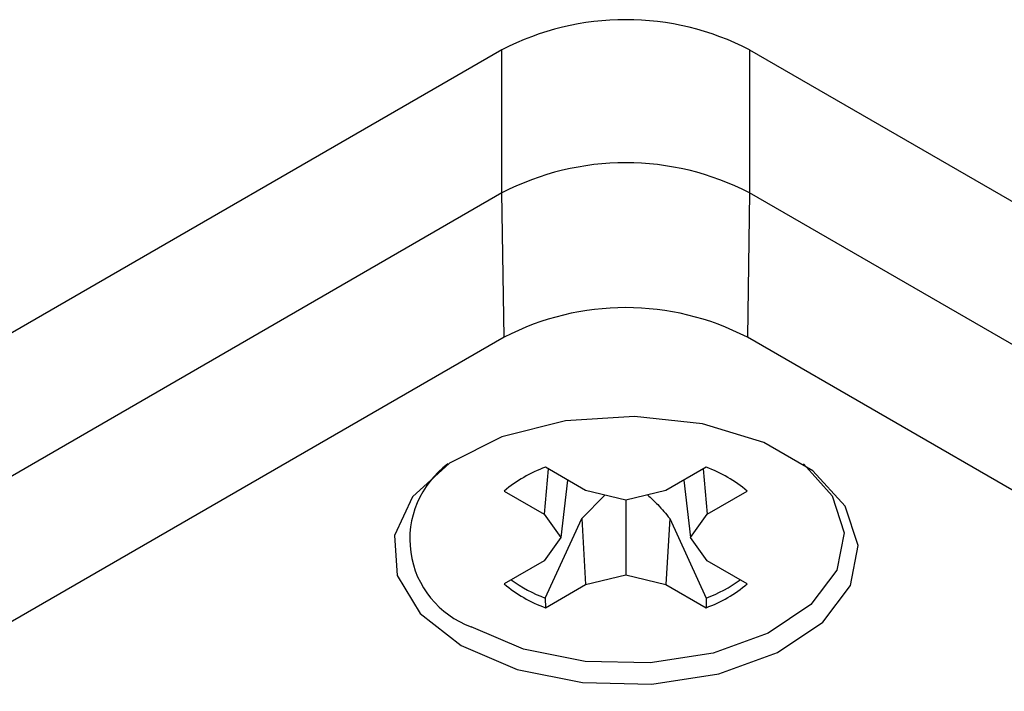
# Model space of a CAD drawing. Header units: inches. Extents: x 0.3 to 33.8, y 0.2 to 21.7.
# Tile 153 of 192: x 30.5891 to 30.6593, y 14.3283 to 14.3762. Entities that reach past the tile are written whole.
import ezdxf

# ---------------------------------------------------------------- set-up
doc = ezdxf.new("R2010")
doc.units = ezdxf.units.IN
doc.header["$MEASUREMENT"] = 0

msp = doc.modelspace()

# ---------------------------------------------------------------- linework, layer by layer
at = {"color": 7, "linetype": 'Continuous', "lineweight": 25}
for p, q in [((30.6234625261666, 14.37405078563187), (30.46436350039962, 14.28220487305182)), ((30.6234625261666, 14.3638440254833), (30.6234625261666, 14.37405078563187)), ((30.64114019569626, 14.37405078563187), (30.64114019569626, 14.3638440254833)), ((30.64114019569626, 14.37405078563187), (30.85327223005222, 14.25158956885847)), ((30.62346252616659, 14.3638440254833), (30.46436350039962, 14.27199811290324)), ((30.6234625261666, 14.3638440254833), (30.46436350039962, 14.27199811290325)), ((30.6236168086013, 14.35354819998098), (30.62346252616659, 14.3638440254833)), ((30.64114019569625, 14.3638440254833), (30.64098591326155, 14.35354819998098)), ((30.85327223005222, 14.24138280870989), (30.64114019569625, 14.3638440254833)), ((30.85327223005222, 14.2413828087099), (30.64114019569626, 14.3638440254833)), ((30.6236168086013, 14.35354819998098), (30.46451778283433, 14.26170228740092)), ((30.85311794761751, 14.23108698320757), (30.64098591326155, 14.35354819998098)), ((30.62677620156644, 14.34415667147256), (30.62649252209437, 14.34092417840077)), ((30.62943408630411, 14.34262230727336), (30.62656681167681, 14.34427754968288)), ((30.63803591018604, 14.34427754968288), (30.63516863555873, 14.34262230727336)), ((30.63782652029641, 14.34415667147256), (30.63811019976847, 14.34092417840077)), ((30.62815474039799, 14.34336085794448), (30.62768018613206, 14.33926893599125)), ((30.63644798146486, 14.34336085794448), (30.63692253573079, 14.33926893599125)), ((30.62362524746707, 14.34257942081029), (30.62649252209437, 14.34092417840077)), ((30.63230136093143, 14.34193668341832), (30.62943408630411, 14.34262230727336)), ((30.63516863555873, 14.34262230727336), (30.63230136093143, 14.34193668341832)), ((30.63811019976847, 14.34092417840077), (30.64097747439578, 14.34257942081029)), ((30.62916281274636, 14.34061953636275), (30.63082077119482, 14.34229072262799)), ((30.63230136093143, 14.34193668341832), (30.63230136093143, 14.33660118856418)), ((30.62649252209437, 14.34092417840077), (30.62768018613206, 14.33926893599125)), ((30.62655811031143, 14.33494430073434), (30.62916281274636, 14.34061953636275)), ((30.62916281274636, 14.34061953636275), (30.62943408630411, 14.33591556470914)), ((30.63543990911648, 14.34061953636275), (30.63516863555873, 14.33591556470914)), ((30.63543990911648, 14.34061953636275), (30.63804461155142, 14.33494430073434)), ((30.63692253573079, 14.33926893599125), (30.63811019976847, 14.34092417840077)), ((30.62768018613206, 14.33926893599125), (30.62649252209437, 14.33761369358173)), ((30.63811019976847, 14.33761369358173), (30.63692253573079, 14.33926893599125)), ((30.62649252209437, 14.33761369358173), (30.62362524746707, 14.33595845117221)), ((30.64097747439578, 14.33595845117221), (30.63811019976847, 14.33761369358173)), ((30.62943408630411, 14.33591556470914), (30.63230136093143, 14.33660118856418)), ((30.63230136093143, 14.33660118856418), (30.63516863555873, 14.33591556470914)), ((30.62656681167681, 14.33426032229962), (30.62943408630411, 14.33591556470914)), ((30.63516863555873, 14.33591556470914), (30.63803591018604, 14.33426032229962)), ((30.62655811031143, 14.33494430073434), (30.62656681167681, 14.33426032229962)), ((30.63804461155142, 14.33494430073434), (30.63803591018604, 14.33426032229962))]:
    msp.add_line(p, q, dxfattribs=at)
at = {"color": 7, "linetype": 'Continuous', "lineweight": 25, "flags": 128}
for points in [[(30.62056338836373, 14.33155342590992), (30.62454470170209, 14.32985715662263), (30.62921522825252, 14.32891370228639), (30.63415997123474, 14.32880689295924), (30.63893956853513, 14.32954621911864), (30.64312933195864, 14.33106598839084), (30.64635698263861, 14.3332311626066), (30.64833572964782, 14.33584935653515), (30.64888975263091, 14.33868793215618), (30.64796982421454, 14.34149466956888), (30.64565768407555, 14.34402017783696), (30.64215877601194, 14.3460400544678), (30.63778399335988, 14.34737482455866), (30.63292205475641, 14.34790588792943), (30.62800496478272, 14.34758605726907), (30.62346962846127, 14.34644375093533), (30.61971903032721, 14.34458046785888), (30.61708642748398, 14.34216176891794), (30.6158057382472, 14.33940256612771), (30.61599075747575, 14.33654802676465), (30.61762504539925, 14.33385178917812), (30.62056338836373, 14.33155342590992)], [(30.64498570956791, 14.34451137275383), (30.64702594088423, 14.34224332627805), (30.64789045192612, 14.33960566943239), (30.64736980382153, 14.33693809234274), (30.64551025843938, 14.33447762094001), (30.64247704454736, 14.33244287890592), (30.63853967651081, 14.33101466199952), (30.63404800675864, 14.33031987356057), (30.62940113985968, 14.3304202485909), (30.62501197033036, 14.33130686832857), (30.62127049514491, 14.33290095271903)]]:
    msp.add_lwpolyline(points, dxfattribs=at)
at = {"color": 7, "linetype": 'Continuous', "lineweight": 25}
for centre, radius, start, end in [((30.63230136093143, 14.35699189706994), 0.0192127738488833, 62.60967223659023, 117.3903277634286), ((30.63230136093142, 14.34678513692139), 0.01921277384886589, 62.60967223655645, 117.3903277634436), ((30.63230136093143, 14.34678513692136), 0.01921277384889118, 62.60967223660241, 117.3903277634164), ((30.63230136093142, 14.33678707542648), 0.01887741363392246, 62.60967223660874, 117.3903277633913), ((30.62353047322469, 14.33914575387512), 0.006641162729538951, 126.1054675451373, 250.1049353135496), ((30.62989932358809, 14.33510803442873), 0.009756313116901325, 109.9728560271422, 130.0217674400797), ((30.63470339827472, 14.33510803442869), 0.009756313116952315, 49.97823255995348, 70.02714397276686), ((30.63017817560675, 14.34457253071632), 0.01028628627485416, 233.9985704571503, 249.3945171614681), ((30.63453909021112, 14.34435983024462), 0.01004693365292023, 290.4209385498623, 306.1859738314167), ((30.6298993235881, 14.34342983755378), 0.009756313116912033, 229.9782325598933, 250.0271439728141), ((30.63470339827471, 14.34342983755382), 0.009756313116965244, 289.9728560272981, 310.0217674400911)]:
    msp.add_arc(centre, radius, start, end, dxfattribs=at)
msp.add_open_spline([(30.63385231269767, 14.34230754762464), (30.6341023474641, 14.34207956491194), (30.63467737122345, 14.34155525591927), (30.63516456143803, 14.34095741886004), (30.63543990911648, 14.34061953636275)], degree=3, knots=[0, 0, 0, 0, 0.4348251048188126, 1, 1, 1, 1], dxfattribs=at)

doc.saveas('drawing.dxf')
